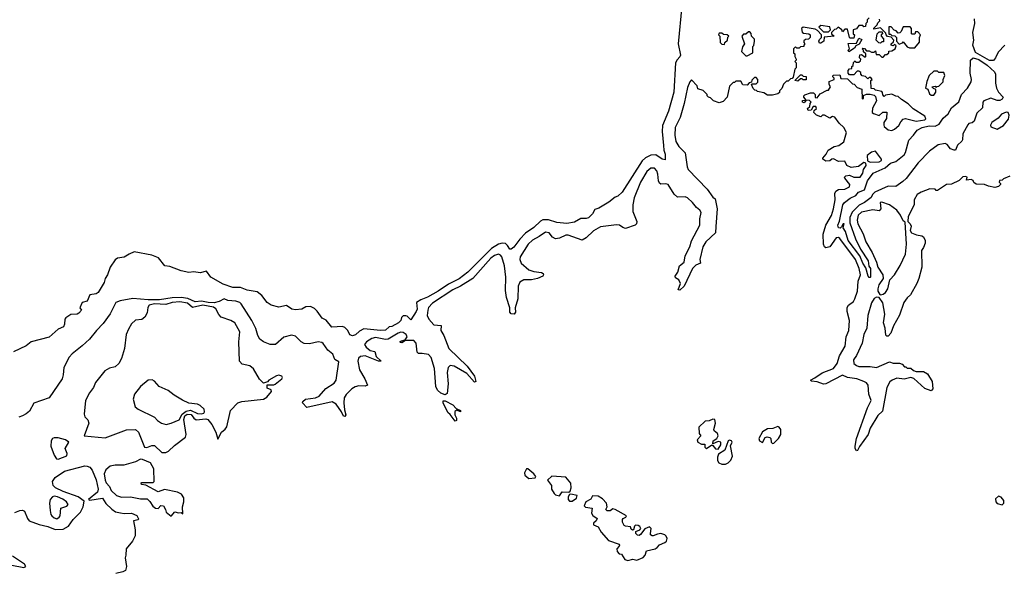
# Model space of a CAD drawing. Extents: x 2293830 to 2387798, y 66850 to 233222.
# Tile 125 of 192: x 2313853 to 2321611, y 215420 to 219775. Entities that reach past the tile are written whole.
import ezdxf

# ---------------------------------------------------------------- set-up
doc = ezdxf.new("R2010")
doc.units = 0

msp = doc.modelspace()

# ---------------------------------------------------------------- linework, layer by layer
at = {"layer": '0CON05XD'}
for points in [[(2319071.2, 219885), (2319041.8, 219585), (2319058.6, 219495), (2319055, 219481.2), (2319032.4, 219457.6), (2319020.8, 219435), (2319007.1, 219205), (2318965.5, 219055), (2318918.7, 218941.3), (2318914.3, 218895), (2318925.5, 218784.5)], [(2320545, 219790), (2320530, 219775), (2320530, 219755), (2320520, 219745), (2320518.3, 219721.7), (2320505, 219720), (2320495, 219730), (2320465, 219730), (2320446.4, 219703.6), (2320420, 219695), (2320420, 219665), (2320430, 219655), (2320425, 219630), (2320395, 219630), (2320390, 219635), (2320375, 219700), (2320355, 219700), (2320335, 219680), (2320330, 219695), (2320302.5, 219717.5), (2320285, 219700), (2320271.7, 219698.3), (2320250, 219675), (2320250, 219665), (2320270, 219645), (2320191.7, 219638.3), (2320190, 219605), (2320165, 219590), (2320155, 219590), (2320150, 219605), (2320155, 219620), (2320170, 219635), (2320170, 219655), (2320139.3, 219689.3), (2320121.7, 219701.7), (2320025, 219716.7), (2320013.3, 219705), (2320017, 219677), (2320028.3, 219668.3), (2320070, 219665), (2320080, 219655), (2320080, 219635), (2320068.3, 219621.7), (2320045, 219620), (2320031.7, 219608.3), (2320030, 219595), (2320040, 219585), (2320030, 219575), (2320030, 219565), (2320005, 219560), (2319995, 219550), (2319975, 219550), (2319965, 219560), (2319950, 219545), (2319950, 219515), (2319960, 219505), (2319960, 219485), (2319970, 219465), (2319970, 219455), (2319960, 219445), (2319970, 219435), (2319970, 219395), (2319960, 219385), (2319948.3, 219321.7), (2319938.3, 219311.7), (2319925, 219310), (2319908.3, 219291.7), (2319895, 219290), (2319871.7, 219268.3), (2319857, 219233), (2319840, 219215), (2319838.3, 219201.7), (2319825, 219190), (2319785, 219180), (2319745, 219180), (2319715, 219200), (2319665, 219210), (2319658.3, 219218.3), (2319645, 219220), (2319631.7, 219231.7), (2319620, 219265), (2319625, 219270), (2319655, 219270), (2319668.3, 219281.7), (2319670, 219305), (2319655, 219320), (2319641.7, 219318.3), (2319621.7, 219298.3), (2319618.3, 219281.7), (2319601.7, 219278.3), (2319585, 219260), (2319551.7, 219261.7), (2319535, 219290), (2319495, 219290), (2319485, 219280), (2319475, 219280), (2319445, 219250), (2319426.4, 219163.6), (2319395, 219130), (2319365, 219120), (2319320, 219135), (2319295, 219160), (2319280, 219165), (2319270, 219175), (2319270, 219185), (2319237, 219217), (2319195, 219230), (2319190, 219255), (2319145, 219300), (2319132.5, 219285), (2319115, 219240), (2319088.8, 219115), (2319055.8, 219004.2), (2319017.5, 218925), (2319014.4, 218865), (2319022.5, 218815), (2319045, 218776.7), (2319096.2, 218725), (2319112.5, 218615), (2319120.8, 218595), (2319270.3, 218440.3), (2319315, 218376), (2319333.8, 218363.8), (2319349.4, 218285), (2319336.7, 218145)], [(2321655, 218542.5), (2321605, 218520), (2321595, 218510), (2321571.7, 218508.3), (2321570, 218495), (2321580, 218485), (2321580, 218475), (2321565, 218460), (2321535, 218453.3), (2321485, 218462.5), (2321455, 218477.5), (2321388.3, 218478.3), (2321371.2, 218491.2), (2321365, 218507.5), (2321350, 218515), (2321311.7, 218511.7), (2321317.5, 218535), (2321305, 218540), (2321283.9, 218536.1), (2321255, 218507.5), (2321195, 218480), (2321155, 218477.5), (2321085, 218430), (2321075, 218430), (2321065, 218440), (2321025, 218442.5), (2320955, 218416.2), (2320925, 218397.5), (2320901.2, 218355), (2320900, 218315), (2320852.5, 218225), (2320850, 218185), (2320870, 218165), (2320877, 218147), (2320870, 218115), (2320880, 218095), (2320918.3, 218078.3), (2320960.7, 218070.7), (2320973.3, 218063.3), (2320986.7, 218035), (2320986.7, 218015), (2320975, 217980), (2320957.5, 217955), (2320961.2, 217825), (2320938, 217735), (2320921.2, 217695), (2320872.3, 217607.7), (2320845, 217583.3), (2320820, 217545), (2320785, 217447.5), (2320736.4, 217363.6), (2320716.1, 217303.9), (2320695, 217280), (2320685, 217280), (2320678.3, 217288.3), (2320673.3, 217345), (2320660, 217385), (2320670, 217455), (2320652.4, 217542.4), (2320625, 217586.7), (2320605, 217587.8), (2320585, 217578.5), (2320565, 217544.2), (2320535.4, 217445), (2320528.8, 217345), (2320505, 217294), (2320491.8, 217225), (2320445, 217127.5), (2320422.2, 217095), (2320426.4, 217066.4), (2320445, 217049.6), (2320465, 217042.7), (2320555, 217041.8), (2320605, 217034.6), (2320705, 217077.5), (2320735, 217067.5), (2320785, 217067.5), (2320805, 217060), (2320825, 217040), (2320835, 217040), (2320845, 217030), (2320875, 217030), (2320895, 217010), (2320915, 217002.5), (2320975, 217003.3), (2321006.7, 216985), (2321043, 216923), (2321047.5, 216865), (2321035, 216850), (2320985, 216868.8), (2320896.8, 216946.8), (2320875, 216956.2), (2320822.2, 216942.2), (2320765, 216948.9), (2320726.2, 216935), (2320708.3, 216921.7), (2320684.4, 216875.6), (2320651.3, 216688.7), (2320613.1, 216655), (2320554, 216556), (2320538.9, 216505), (2320469.3, 216410.7), (2320455, 216380), (2320445, 216377.5), (2320436.2, 216395), (2320435.7, 216415), (2320445, 216473.3), (2320531.5, 216715), (2320561.5, 216775), (2320544, 216825), (2320538.2, 216895), (2320525, 216912.7), (2320505, 216923.9), (2320448.8, 216945), (2320375, 216954.3), (2320335, 216974.5), (2320205, 216905.8), (2320186.1, 216903.9), (2320135, 216921.1), (2320092.5, 216925), (2320083.3, 216935), (2320118.7, 216951.3), (2320175, 216992.2), (2320265, 217026.5), (2320295, 217064.2), (2320311.8, 217125), (2320356.7, 217203.3), (2320363.9, 217275), (2320384.6, 217325), (2320389.8, 217405), (2320372.2, 217475), (2320373.9, 217506.1), (2320384.3, 217525), (2320422.5, 217555), (2320432.7, 217575), (2320453.6, 217635), (2320458.5, 217715), (2320478.8, 217765), (2320468.4, 217815), (2320438, 217885), (2320315, 218050), (2320305, 218058.5), (2320286.2, 218055), (2320236.7, 217985), (2320205, 217976.7), (2320194.2, 217984.2), (2320186, 218005), (2320182.9, 218085), (2320205.4, 218154.6), (2320248.6, 218231.4), (2320265, 218283.8), (2320278.1, 218355), (2320275.7, 218405), (2320282, 218425), (2320303.1, 218436.9), (2320355, 218438.6), (2320391.1, 218458.9), (2320392.9, 218475), (2320354, 218525), (2320351.2, 218535), (2320362.5, 218545), (2320390.7, 218550.7), (2320425, 218533.5), (2320475, 218534.2), (2320496, 218565), (2320502.5, 218595), (2320522.5, 218625), (2320520, 218645), (2320505, 218650), (2320461.7, 218618.3), (2320405, 218610), (2320370, 218625), (2320355, 218660), (2320305, 218657.5), (2320265, 218677.5), (2320253, 218677), (2320237, 218663), (2320205, 218660), (2320180, 218675), (2320180, 218685), (2320207.5, 218715), (2320223.6, 218746.4), (2320270, 218775), (2320307, 218783), (2320346.4, 218813.6), (2320367.5, 218885), (2320347.5, 218925), (2320310.7, 218960.7), (2320275, 219007.5), (2320258.3, 219011.7), (2320235, 219000), (2320195, 219022.5), (2320178.3, 219021.7), (2320165, 219010), (2320131.7, 219021.7), (2320110, 219045), (2320111.7, 219058.3), (2320130, 219075), (2320125, 219090), (2320105, 219090), (2320088.3, 219061.7), (2320065, 219060), (2320060, 219075), (2320078.3, 219091.7), (2320080, 219115), (2320090, 219125), (2320077, 219137), (2320050, 219140), (2320035, 219120), (2320020, 219125), (2320021.7, 219138.3), (2320050, 219140), (2320030, 219165), (2320030, 219175), (2320038.3, 219181.7), (2320085, 219197.5), (2320107.5, 219197.5), (2320120, 219185), (2320121.7, 219161.7), (2320135, 219160), (2320160, 219190), (2320215, 219220), (2320225, 219220), (2320240, 219245), (2320230, 219265), (2320231.7, 219288.3), (2320270, 219305), (2320270, 219315), (2320260, 219325), (2320261.7, 219338.3), (2320315, 219340), (2320321.7, 219311.7), (2320375, 219310), (2320415, 219270), (2320428.3, 219268.3), (2320451.7, 219241.7), (2320488.3, 219228.3), (2320491.7, 219151.7), (2320500, 219155), (2320501.7, 219178.3), (2320525, 219187.5), (2320555, 219187.5), (2320585, 219180), (2320595, 219170), (2320602.5, 219135), (2320573, 219077), (2320570, 219045), (2320580, 219035), (2320625, 219020), (2320653, 219047), (2320686.4, 219046.4), (2320683, 218997), (2320662.5, 218965), (2320662.5, 218945), (2320665, 218932.5), (2320695, 218907.5), (2320725, 218902.5), (2320745, 218912.5), (2320779.3, 218940.7), (2320795, 218970), (2320815, 218990), (2320833, 218997), (2320915, 218976), (2320985, 218986.7), (2320993.3, 218995), (2320983.3, 219015), (2320893.8, 219073.8), (2320853, 219113), (2320800, 219145), (2320775, 219170), (2320755, 219172.5), (2320725, 219187.5), (2320675, 219180), (2320665, 219170), (2320653, 219183), (2320651.7, 219201.7), (2320645, 219210), (2320595, 219220), (2320585, 219230), (2320561.7, 219231.7), (2320560, 219295), (2320570, 219305), (2320558.3, 219318.3), (2320545, 219320), (2320535, 219310), (2320518.3, 219328.3), (2320491.7, 219331.7), (2320480, 219345), (2320480, 219360), (2320465, 219370), (2320451.7, 219368.3), (2320425, 219340), (2320391.7, 219341.7), (2320380, 219355), (2320380, 219375), (2320391.7, 219388.3), (2320408.3, 219391.7), (2320410, 219405), (2320420, 219415), (2320421.7, 219438.3), (2320435, 219450), (2320441.7, 219441.7), (2320465, 219440), (2320478.3, 219451.7), (2320480, 219465), (2320470, 219475), (2320471.7, 219498.3), (2320485, 219500), (2320515, 219480), (2320520, 219485), (2320520, 219505), (2320501.7, 219521.7), (2320500, 219535), (2320490, 219545), (2320495, 219550), (2320508.3, 219548.3), (2320525, 219530), (2320545, 219530), (2320565, 219520), (2320585, 219520), (2320595, 219530), (2320601.7, 219501.7), (2320625, 219500), (2320645, 219480), (2320655, 219480), (2320675, 219500), (2320685, 219500), (2320700, 219515), (2320701.7, 219528.3), (2320725, 219530), (2320750, 219545), (2320758.3, 219568.3), (2320745, 219580), (2320735, 219570), (2320720, 219575), (2320720, 219585), (2320738.3, 219601.7), (2320740, 219615), (2320718.3, 219638.3), (2320691.7, 219641.7), (2320680, 219655), (2320678.3, 219668.3), (2320635, 219710), (2320581.7, 219701.7), (2320581.7, 219708.3), (2320610, 219735), (2320615, 219750), (2320630, 219765), (2320628.3, 219778.3)], [(2320225, 219680), (2320240, 219695), (2320235, 219720), (2320165, 219730), (2320150, 219715), (2320185, 219680), (2320225, 219680)], [(2320905, 219552.5), (2320941.7, 219598.3), (2320942.5, 219635), (2320950, 219655), (2320928.3, 219678.3), (2320911.7, 219678.3), (2320905, 219660), (2320885, 219660), (2320880, 219665), (2320880, 219705), (2320868.3, 219718.3), (2320815, 219720), (2320798.3, 219681.7), (2320788.3, 219671.7), (2320775, 219670), (2320758.3, 219688.3), (2320741.7, 219691.7), (2320718.3, 219718.3), (2320700, 219720), (2320701.7, 219661.7), (2320715, 219660), (2320725, 219650), (2320748.3, 219648.3), (2320760, 219635), (2320760, 219605), (2320781.7, 219581.7), (2320808.3, 219591.7), (2320815, 219600), (2320845, 219560), (2320865, 219552.5), (2320905, 219552.5)], [(2321615.5, 219575.5), (2321561.4, 219518.6), (2321542.5, 219475), (2321525, 219454.7), (2321493.8, 219453.8), (2321385, 219517.9), (2321362.9, 219575), (2321371.1, 219615), (2321362.1, 219675), (2321379, 219745), (2321377.1, 219782.9)], [(2319405, 219580), (2319410, 219595), (2319430, 219615), (2319432.5, 219637.5), (2319440, 219645), (2319427, 219657), (2319398.3, 219658.3), (2319385, 219670), (2319365, 219670), (2319360, 219655), (2319370, 219645), (2319372.5, 219595), (2319385, 219582.5), (2319405, 219580)], [(2319585, 219490), (2319630, 219515), (2319630, 219565), (2319637.5, 219572.5), (2319642.5, 219605), (2319641.7, 219621.7), (2319620, 219645), (2319617, 219667), (2319605, 219680), (2319595, 219680), (2319575, 219660), (2319555, 219660), (2319542.5, 219645), (2319562.5, 219585), (2319548.3, 219561.7), (2319540, 219525), (2319575, 219490), (2319585, 219490)], [(2320385, 219522.5), (2320380, 219535), (2320390, 219545), (2320381.7, 219588.3), (2320445, 219590), (2320465, 219630), (2320488.3, 219618.3), (2320468.3, 219581.7), (2320441.7, 219568.3), (2320429.3, 219550.7), (2320385, 219522.5)], [(2320635, 219590), (2320621.7, 219591.7), (2320600, 219615), (2320610, 219665), (2320625, 219680), (2320648.3, 219678.3), (2320650, 219665), (2320640, 219655), (2320640, 219645), (2320660, 219625), (2320658.3, 219601.7), (2320645, 219600), (2320635, 219590)], [(2320555, 217742.5), (2320545, 217742.5), (2320537.5, 217755), (2320519.5, 217819.5), (2320496.2, 217855), (2320472.8, 217912.8), (2320381.4, 218035), (2320360, 218105), (2320340, 218135), (2320350, 218165), (2320340, 218165), (2320328.3, 218141.7), (2320317, 218133), (2320303.8, 218135), (2320300, 218155), (2320312.3, 218187.7), (2320338.6, 218315), (2320351.2, 218335), (2320395, 218369.2), (2320441.7, 218388.3), (2320461.2, 218415), (2320510, 218435), (2320533.8, 218505), (2320578.5, 218565), (2320672.3, 218607.7), (2320715, 218645.6), (2320755, 218656.4), (2320820.5, 218709.5), (2320832.6, 218727.4), (2320857.3, 218825), (2320896.1, 218863.9), (2320924.6, 218905), (2320964.2, 218925), (2321017.4, 218937.4), (2321065, 218937), (2321097.3, 218952.7), (2321129.9, 219000.1), (2321167.2, 219032.8), (2321195, 219081.8), (2321252.3, 219127.7), (2321272.5, 219185), (2321321.6, 219235), (2321349.3, 219285), (2321351, 219305), (2321341.1, 219355), (2321344, 219456), (2321365, 219475.3), (2321411.2, 219461.2), (2321475, 219416.9), (2321532.2, 219365), (2321540.3, 219345), (2321540.4, 219275), (2321550, 219235), (2321564.4, 219205), (2321601.9, 219165), (2321595, 219150), (2321575, 219139.1), (2321555, 219138.2), (2321505, 219156.1), (2321448.9, 219135), (2321442.3, 219125), (2321439.2, 219080.8), (2321395, 219039.2), (2321373.6, 218976.4), (2321356.6, 218963.4), (2321332.3, 218957.7), (2321322.7, 218947.3), (2321284.7, 218875), (2321281.8, 218828.2), (2321275, 218817.1), (2321243.1, 218786.9), (2321225, 218748), (2321215, 218745.7), (2321187, 218757), (2321161.3, 218791.3), (2321145, 218800.4), (2321090.4, 218789.6), (2321021.7, 218738.3), (2320932.7, 218647.3), (2320836.3, 218523.7), (2320810.5, 218499.5), (2320755, 218460.6), (2320695, 218463.3), (2320591.2, 218415), (2320572.5, 218397.5), (2320562, 218375), (2320509.2, 218335), (2320466.7, 218313.3), (2320411.1, 218258.9), (2320394.3, 218215), (2320393.3, 218175), (2320438.3, 218048.3), (2320476.9, 217966.9), (2320537.5, 217875), (2320543, 217833), (2320555.7, 217815), (2320557, 217747), (2320555, 217742.5)], [(2319985, 219290), (2319960, 219295), (2320005, 219340), (2320015, 219340), (2320025, 219330), (2320048.3, 219328.3), (2320048.3, 219301.7), (2320025, 219300), (2320018.3, 219308.3), (2320005, 219310), (2319985, 219290)], [(2321055, 219180), (2321070, 219205), (2321070, 219225), (2321051.7, 219231.7), (2321040, 219245), (2321065, 219250), (2321075, 219240), (2321081.7, 219248.3), (2321095, 219250), (2321130, 219285), (2321130, 219305), (2321142.5, 219335), (2321135, 219360), (2321095, 219360), (2321085, 219370), (2321055, 219370), (2321020, 219335), (2321000.7, 219289.3), (2320990, 219235), (2321008.3, 219228.3), (2321021.7, 219191.7), (2321035, 219180), (2321055, 219180)], [(2321555, 218913.3), (2321605, 218942.5), (2321645, 218992.5), (2321648.3, 219021.7), (2321640, 219045), (2321625, 219046.7), (2321589.3, 219030.7), (2321561.7, 218998.3), (2321513.3, 218965), (2321502.5, 218945), (2321505, 218930), (2321555, 218913.3)], [(2318925.5, 218784.5), (2318927, 218747), (2318938, 218715), (2318938.3, 218671.7), (2318915, 218676.7), (2318865, 218709.2), (2318825, 218708.1), (2318783.6, 218686.4), (2318758.5, 218661.5), (2318600, 218415), (2318566.7, 218385), (2318544.2, 218375.8), (2318495, 218336.2), (2318415, 218289.2), (2318385, 218280), (2318366, 218245), (2318335, 218214.3), (2318315, 218207.5), (2318275, 218207.5), (2318225, 218178.6), (2318165, 218169.5), (2318085, 218177.5), (2318018.3, 218198.3), (2317975, 218198.5), (2317955, 218188.6), (2317905, 218138.6), (2317836.9, 218093.1), (2317793.4, 218046.6), (2317745, 217981.2), (2317725, 217967.5), (2317715, 217967.5), (2317696.7, 217996.7), (2317680, 218010), (2317655, 218013.5), (2317625, 218006.5), (2317569.3, 217970.7), (2317384.4, 217785), (2317315, 217731.5), (2317230.5, 217689.5), (2317150, 217635), (2317065, 217587.3), (2317012.6, 217567.4), (2316980, 217545), (2316983.3, 217495), (2316976.7, 217475), (2316935, 217410), (2316905, 217437.5), (2316895, 217442.5), (2316875, 217440), (2316861.7, 217428.3), (2316856.2, 217405), (2316837.5, 217385), (2316785, 217356.7), (2316765, 217353.3), (2316735, 217329.2), (2316695.4, 217324.6), (2316565, 217338.1), (2316529.4, 217320.6), (2316498.3, 217291.7), (2316475, 217282.5), (2316455, 217292.5), (2316438.8, 217325), (2316415, 217349.2), (2316395, 217357.1), (2316312.7, 217352.7), (2316266.9, 217406.9), (2316235, 217422), (2316197.6, 217477.6), (2316175, 217499.2), (2316145, 217516), (2316108.3, 217511.7), (2316075, 217493.3), (2316025, 217488), (2315997.5, 217495), (2315955, 217523.3), (2315895, 217510), (2315835, 217524.4), (2315801.4, 217545), (2315760.2, 217600.2), (2315725, 217630), (2315645, 217643.6), (2315593.3, 217663.3), (2315533.3, 217665), (2315455, 217691.1), (2315358.1, 217745), (2315325, 217792.5), (2315275, 217778.8), (2315225, 217789.1), (2315185, 217783.9), (2315125, 217794.7), (2315035, 217829.5), (2314996.2, 217835), (2314947, 217897), (2314895, 217919.4), (2314755, 217946.9), (2314715, 217927.5), (2314675.5, 217904.5), (2314624.3, 217895.7), (2314605, 217883.3), (2314566.4, 217823.6), (2314545.8, 217765), (2314525.7, 217735), (2314519.2, 217705), (2314471.2, 217625), (2314455, 217614), (2314404.5, 217605.5), (2314383.8, 217556.2), (2314343.8, 217545), (2314327.5, 217505), (2314340, 217485), (2314318.8, 217461.2), (2314305, 217454.2), (2314255, 217452), (2314215, 217426.2), (2314208.8, 217415), (2314206.7, 217375), (2314197.5, 217355), (2314155, 217336.7), (2314085, 217273.8), (2313944.4, 217235.6), (2313903.3, 217205), (2313805, 217157.1)], [(2320555, 218652.5), (2320625, 218653.8), (2320643.3, 218665), (2320643.3, 218675), (2320595, 218740), (2320565, 218730), (2320530, 218705), (2320531.7, 218661.7), (2320555, 218652.5)], [(2319336.7, 218145), (2319334, 218095), (2319258.6, 218025), (2319235.7, 217985), (2319212, 217885), (2319217.5, 217855), (2319180.3, 217839.7), (2319154.5, 217815.5), (2319088.8, 217675), (2319055, 217643.8), (2319040, 217645), (2319058.8, 217695), (2319046.1, 217726.1), (2319020.7, 217740.7), (2319017.5, 217755), (2319037.5, 217785), (2319052.5, 217835), (2319087.5, 217865), (2319096.7, 217915), (2319131.9, 217985), (2319145, 218033.3), (2319212.9, 218155), (2319212, 218205), (2319221.1, 218255), (2319212.5, 218275), (2319184.5, 218294.5), (2319155, 218335.6), (2319115, 218370), (2319095, 218378.1), (2319035, 218375.8), (2319009.3, 218399.3), (2318961.2, 218475), (2318945, 218482), (2318905, 218480), (2318895, 218486.7), (2318885.8, 218505.8), (2318881.4, 218558.6), (2318872.9, 218585), (2318855, 218604.2), (2318825, 218605.6), (2318795, 218579.2), (2318745, 218493.8), (2318695, 218370), (2318683.5, 218315), (2318683.4, 218263.4), (2318715.8, 218185), (2318713.8, 218165), (2318703.3, 218155), (2318625, 218130.8), (2318605, 218136.2), (2318577.5, 218155), (2318555, 218159.2), (2318428.3, 218141.7), (2318375, 218111.1), (2318315, 218055.5), (2318285, 218037.8), (2318175, 218078.2), (2318155, 218076.9), (2318105, 218053.8), (2318075, 218049.1), (2318051.3, 218061.3), (2318025, 218095.6), (2317995, 218101.9), (2317945, 218065.5), (2317892, 218038), (2317858.5, 218005), (2317796.4, 217905), (2317793.6, 217885), (2317805, 217857.5), (2317865, 217804.3), (2317905, 217790.6), (2317965, 217783.3), (2317976.7, 217775), (2317978.8, 217765), (2317975, 217753.8), (2317932.5, 217735), (2317885.7, 217724.3), (2317825, 217725.6), (2317793.9, 217706.1), (2317780, 217675), (2317776.9, 217575), (2317756.2, 217505), (2317759.3, 217470.7), (2317750, 217455), (2317725, 217456.7), (2317715, 217470), (2317714, 217505), (2317688, 217585), (2317680, 217640), (2317683.5, 217745), (2317673.5, 217835), (2317651.5, 217905), (2317640.5, 217920.5), (2317626, 217926), (2317595, 217917.1), (2317565, 217894.6), (2317423.3, 217736.7), (2317325.7, 217674.3), (2317265, 217646), (2317105, 217540.9), (2317075, 217505.7), (2317067.3, 217485), (2317063.8, 217445), (2317075.5, 217415), (2317115, 217370), (2317173.8, 217365), (2317171.9, 217325), (2317195, 217286.2), (2317233.1, 217185), (2317378, 217045), (2317436, 216965), (2317446.1, 216923.9), (2317435, 216917.5), (2317376.7, 216986.7), (2317275, 217043.3), (2317245, 217048.5), (2317229.5, 217035), (2317220, 216995), (2317229.3, 216905), (2317220.2, 216829.8), (2317205, 216817.8), (2317170.8, 216830.8), (2317144.5, 216854.5), (2317131.2, 216885), (2317121.1, 217025), (2317095, 217112), (2317075, 217135.5), (2317024.1, 217144.1), (2316995, 217143.8), (2316984, 217154), (2316975.5, 217225), (2316957.9, 217247.9), (2316892.5, 217247.5), (2316865, 217228.1), (2316850.6, 217230.6), (2316848, 217235), (2316860, 217245), (2316888.8, 217251.2), (2316904.5, 217275), (2316897.8, 217295), (2316875, 217310), (2316855, 217311.8), (2316835, 217305.4), (2316755, 217256.5), (2316735, 217254.6), (2316655, 217270.3), (2316626.7, 217263.3), (2316585, 217235.6), (2316570, 217215), (2316581.9, 217195), (2316615, 217167.5), (2316651.2, 217161.2), (2316661.7, 217121.7), (2316700, 217085), (2316680, 217085), (2316575, 217125.4), (2316538.9, 217121.1), (2316522.7, 217107.3), (2316518.2, 217085), (2316530, 217015), (2316571.4, 216945), (2316592.5, 216895), (2316575, 216886.2), (2316525, 216890.5), (2316495, 216881.8), (2316468.6, 216865), (2316425, 216822.5), (2316410.5, 216795), (2316406.5, 216755), (2316411.1, 216701.1), (2316422, 216662), (2316415, 216646.7), (2316405, 216650), (2316388, 216685), (2316345, 216744), (2316315, 216764.3), (2316115, 216718), (2316081.4, 216755), (2316084.2, 216765), (2316105.5, 216784.5), (2316184.6, 216795.4), (2316211.7, 216808.3), (2316265, 216867.5), (2316329.7, 216910.3), (2316346.2, 216935), (2316368.3, 217078.3), (2316335, 217098), (2316319.1, 217139.1), (2316281.7, 217171.7), (2316245, 217223.8), (2316232.3, 217232.3), (2316205, 217236), (2316135, 217220.8), (2316095, 217222), (2316071.2, 217235), (2316025, 217282), (2315995, 217290), (2315935, 217273.8), (2315867.5, 217215), (2315825, 217216), (2315773.3, 217235), (2315745, 217256.2), (2315728.6, 217285), (2315712.5, 217342.5), (2315681.4, 217405), (2315596.9, 217535), (2315586.2, 217546.2), (2315556.2, 217556.2), (2315493.1, 217563.1), (2315465, 217576), (2315423.3, 217555), (2315385, 217544.6), (2315338.8, 217545), (2315285, 217557), (2315235, 217550.3), (2315176.6, 217576.6), (2315125, 217586.6), (2315055, 217583.1), (2314955, 217568.2), (2314865, 217567.7), (2314745, 217578.8), (2314645, 217560.6), (2314610.8, 217545), (2314565, 217456.7), (2314510.5, 217379.5), (2314456.7, 217325), (2314403.9, 217256.1), (2314344.3, 217205.7), (2314265, 217141.2), (2314242, 217115), (2314200.8, 217035), (2314196, 216975), (2314187.5, 216945), (2314084.2, 216795.8), (2313965, 216753.3), (2313929.7, 216690.3), (2313905, 216668), (2313875, 216652), (2313845, 216643.8)], [(2320635, 217606.2), (2320655, 217612), (2320674.3, 217625.7), (2320692, 217655), (2320708.8, 217725), (2320746.8, 217763.2), (2320791.2, 217838.8), (2320832.3, 217927.7), (2320841.2, 218005), (2320828.3, 218178.3), (2320815, 218190), (2320793.3, 218235), (2320764.2, 218274.2), (2320705, 218316.7), (2320645, 218336.9), (2320633.8, 218335), (2320637.5, 218285), (2320625, 218270), (2320576.1, 218276.1), (2320485, 218257.3), (2320459.1, 218235), (2320450.6, 218195), (2320455.4, 218165), (2320498.1, 218088.1), (2320520, 218025), (2320569.8, 217939.7), (2320604, 217865), (2320615, 217824.2), (2320653.2, 217763.2), (2320656, 217735), (2320622.3, 217685), (2320613.2, 217655), (2320615.5, 217635.5), (2320630, 217610), (2320635, 217606.2)], [(2314973.5, 216363.5), (2315005, 216364.2), (2315026.1, 216373.9), (2315071.7, 216418.3), (2315159.1, 216485), (2315164, 216505), (2315145.5, 216625), (2315155, 216652.2), (2315171.6, 216665), (2315205, 216664.7), (2315223.7, 216633.7), (2315241.9, 216621.9), (2315318.9, 216628.9), (2315335.2, 216625.2), (2315366.5, 216585), (2315399.2, 216525), (2315415, 216470), (2315443.3, 216525), (2315472.4, 216547.6), (2315484.6, 216565.4), (2315515, 216696.2), (2315572.5, 216755), (2315603, 216767), (2315775, 216783.3), (2315799.3, 216800.7), (2315837.5, 216845), (2315835, 216857.5), (2315801.7, 216871.7), (2315801.7, 216898.3), (2315855, 216897.5), (2315865, 216902.5), (2315917.5, 216945), (2315922.5, 216955), (2315917.5, 216965), (2315895, 216972.5), (2315875, 216967.5), (2315817, 216933), (2315805, 216920), (2315775, 216910), (2315741.7, 216941.7), (2315694.3, 217024.3), (2315665, 217046), (2315605, 217060), (2315584.4, 217084.4), (2315578.1, 217235), (2315587.1, 217315), (2315548, 217385), (2315516.7, 217405), (2315441.1, 217431.1), (2315422, 217452), (2315396.9, 217496.9), (2315379.3, 217509.3), (2315295, 217526), (2315215, 217508), (2315175, 217541.1), (2315115, 217551), (2315053.3, 217545), (2315005, 217531.4), (2314915, 217535.9), (2314873.3, 217525), (2314863.6, 217506.4), (2314856.4, 217463.6), (2314839.3, 217430.7), (2314815, 217413.3), (2314763.9, 217406.1), (2314735, 217377.5), (2314710, 217335), (2314691.2, 217295), (2314679.2, 217185), (2314654.3, 217105.7), (2314634, 217065), (2314605, 217040), (2314561.2, 217028.8), (2314523, 217007), (2314449.2, 216915), (2314433.2, 216876.8), (2314402, 216835), (2314370.8, 216775), (2314360, 216665), (2314366.4, 216646.4), (2314390.7, 216620.7), (2314398.8, 216595), (2314360, 216495), (2314525, 216480.8), (2314695, 216542.5), (2314765, 216545.8), (2314790, 216525), (2314835.8, 216405.8), (2314855, 216402.5), (2314895, 216420), (2314915, 216420), (2314973.5, 216363.5)], [(2315005.6, 216585.6), (2315045, 216594.4), (2315109, 216621), (2315133.9, 216666.1), (2315165, 216690.8), (2315198.4, 216698.4), (2315255, 216671.8), (2315285, 216667.8), (2315302.5, 216675), (2315308.6, 216685), (2315305.8, 216705), (2315275, 216733.8), (2315255, 216744), (2315185, 216752.9), (2315135.4, 216775.4), (2315070, 216815), (2315023.2, 216853.2), (2314951.2, 216885), (2314915, 216926.7), (2314897.7, 216937.7), (2314865, 216933.3), (2314805, 216883.8), (2314756.4, 216823.6), (2314746.7, 216785), (2314763.3, 216725), (2314785, 216706.2), (2314915, 216643.8), (2314937.3, 216617.3), (2314970, 216595), (2315005.6, 216585.6)], [(2317285, 216612), (2317245, 216663.3), (2317225, 216678.8), (2317189.2, 216755), (2317189.3, 216770.7), (2317205, 216772), (2317265, 216738.6), (2317291.2, 216711.2), (2317326.2, 216695), (2317325, 216684), (2317297.5, 216697.5), (2317282.3, 216687.7), (2317281.4, 216661.4), (2317295.5, 216634.5), (2317293.9, 216616.1), (2317285, 216612)], [(2319355, 216391.4), (2319376.7, 216425), (2319376, 216445), (2319355, 216450), (2319313.3, 216433.3), (2319315.7, 216455), (2319345, 216475.7), (2319355.4, 216495), (2319351.1, 216515), (2319324.7, 216534.7), (2319321.5, 216545), (2319334.2, 216595), (2319328.8, 216625), (2319315, 216628), (2319285, 216614), (2319255, 216610.8), (2319204.6, 216565), (2319207.5, 216515), (2319219.2, 216495), (2319191.1, 216465), (2319195, 216446.2), (2319225, 216430), (2319250, 216430), (2319252, 216405), (2319258.3, 216398.3), (2319265, 216396.2), (2319305, 216424), (2319315, 216420), (2319335, 216393.1), (2319355, 216391.4)], [(2319785, 216435.8), (2319795, 216438.6), (2319832, 216475), (2319850, 216505), (2319850.5, 216545), (2319835.8, 216565), (2319825, 216568.9), (2319786.8, 216553.2), (2319745, 216550.5), (2319705, 216526.9), (2319675.5, 216475), (2319682.5, 216455), (2319705, 216443.3), (2319727.4, 216482.6), (2319742.7, 216487.3), (2319763.3, 216483.3), (2319770, 216475), (2319775, 216444.2), (2319785, 216435.8)], [(2314155, 216312.5), (2314225, 216338.8), (2314228.1, 216355), (2314211.2, 216395), (2314240, 216445), (2314214.1, 216464.1), (2314155, 216478.8), (2314125, 216480), (2314112.5, 216475), (2314100, 216455), (2314098.8, 216415), (2314124.3, 216344.3), (2314143.8, 216313.8), (2314155, 216312.5)], [(2319385, 216271.8), (2319415, 216272.7), (2319435, 216283.3), (2319455.2, 216304.7), (2319467.9, 216335), (2319454.2, 216415.8), (2319465.4, 216445.4), (2319461.2, 216455), (2319445, 216462), (2319433.9, 216456.1), (2319408.5, 216381.5), (2319359.3, 216350.7), (2319351.7, 216328.3), (2319351.9, 216301.9), (2319362, 216282), (2319385, 216271.8)], [(2315045, 215862.5), (2315075, 215897.5), (2315105, 215887.5), (2315125, 215890), (2315138.3, 215881.7), (2315136.2, 215935), (2315147.1, 215975), (2315145, 216007.5), (2315126.8, 216036.8), (2315095, 216050.8), (2314995, 216071.2), (2314945, 216053.3), (2314847, 216107), (2314811.7, 216111.7), (2314810, 216125), (2314815, 216127.5), (2314905, 216127.5), (2314912.5, 216135), (2314909.2, 216235), (2314882.3, 216282.3), (2314820, 216310), (2314805, 216310.6), (2314765, 216291.1), (2314672.5, 216265), (2314605, 216264.4), (2314565, 216255.7), (2314531.3, 216228.7), (2314517.1, 216195), (2314525, 216146.7), (2314534.6, 216124.6), (2314561.4, 216095), (2314573.7, 216063.7), (2314616.7, 216025), (2314655, 216010.8), (2314725, 216014.4), (2314805, 216000), (2314857.7, 215997.7), (2314878.8, 215978.8), (2314900.5, 215940.5), (2314924.1, 215924.1), (2314945, 215923.3), (2314965, 215946.7), (2314985, 215942.5), (2315002.5, 215915), (2315007.5, 215895), (2315045, 215862.5)], [(2313815, 215891), (2313855, 215906.5), (2313875, 215910.8), (2313891.3, 215901.3), (2313913.5, 215843.5), (2313926.6, 215826.6), (2314006.2, 215796.2), (2314075, 215780.9), (2314132.7, 215757.3), (2314195, 215760), (2314237.2, 215782.8), (2314275, 215836.7), (2314332.5, 215895), (2314353.6, 215935), (2314361.2, 215981.2), (2314313.5, 216013.5), (2314195, 216056.2), (2314135.6, 216085), (2314116.4, 216105), (2314110, 216135), (2314132, 216168), (2314205, 216216.4), (2314365, 216259.2), (2314385, 216257.5), (2314405, 216247.5), (2314425, 216223.8), (2314455, 216148.8), (2314472.2, 216075), (2314465, 216050.8), (2314393.6, 215993.6), (2314405, 215988), (2314505, 216003.8), (2314532.5, 215962.5), (2314577.5, 215917.5), (2314607, 215897), (2314647.7, 215887.7), (2314675, 215883.3), (2314735, 215886.7), (2314775, 215868.8), (2314788.8, 215841.2), (2314785, 215832.5), (2314750, 215825), (2314762.5, 215755), (2314761.7, 215708.3), (2314742.5, 215665), (2314692.5, 215605), (2314690, 215555), (2314682.5, 215535), (2314693.8, 215465), (2314686.7, 215435), (2314665, 215422.5), (2314610.5, 215409.5)], [(2317865, 216158.8), (2317915, 216164), (2317918.8, 216175), (2317903.8, 216195), (2317856.6, 216236.6), (2317845, 216235.6), (2317829.4, 216205), (2317833.3, 216185), (2317865, 216158.8)], [(2318105, 216023.3), (2318126.7, 216053.3), (2318178.3, 216051.7), (2318189.5, 216060.5), (2318198.1, 216085), (2318195, 216122.5), (2318155, 216170), (2318045, 216177.1), (2318012.5, 216145), (2318044, 216105), (2318043.1, 216075), (2318065, 216042), (2318075, 216031.4), (2318105, 216023.3)], [(2314145, 215842.2), (2314165, 215854.2), (2314171.2, 215865), (2314177.5, 215925), (2314225, 215941.2), (2314234, 215955), (2314222.5, 215975), (2314192.5, 215995), (2314151.2, 216015), (2314125, 216019.4), (2314110, 216015), (2314093.6, 215993.6), (2314088.8, 215965), (2314093.6, 215906.4), (2314098.8, 215875), (2314106, 215865), (2314125, 215848.6), (2314145, 215842.2)], [(2318185, 215980.8), (2318205, 215981.5), (2318239.2, 216005), (2318245.9, 216025.9), (2318195, 216036), (2318185, 216032), (2318175.6, 216015), (2318173.8, 215993.8), (2318185, 215980.8)], [(2318645, 215513.8), (2318685, 215523.8), (2318715, 215516.2), (2318765, 215535.7), (2318781.4, 215555), (2318790.7, 215589.3), (2318860, 215605), (2318875.9, 215614.1), (2318895, 215637.1), (2318935, 215653.5), (2318948, 215665), (2318953.8, 215685), (2318946.9, 215705), (2318935, 215716.2), (2318904.6, 215725.4), (2318878.3, 215721.7), (2318845, 215706.2), (2318835, 215708), (2318824, 215715), (2318822, 215725), (2318828.8, 215765), (2318815, 215777.5), (2318778.3, 215761.7), (2318745, 215716.7), (2318735, 215710), (2318721.7, 215711.7), (2318707.5, 215725), (2318707.5, 215742.5), (2318740, 215755), (2318746.2, 215765), (2318739.7, 215779.7), (2318725, 215789.4), (2318705, 215791.2), (2318696.1, 215783.9), (2318690, 215755), (2318682.5, 215752.5), (2318670, 215760), (2318665, 215777.5), (2318625, 215783.3), (2318615, 215790), (2318602, 215815), (2318602, 215835), (2318606.7, 215845), (2318627.5, 215855), (2318635, 215866), (2318545, 215915.6), (2318525, 215918.8), (2318505, 215903.3), (2318482.5, 215905), (2318470, 215915), (2318481.2, 215935), (2318477.1, 215965), (2318445, 215999.4), (2318410.9, 216020.9), (2318366.4, 216023.6), (2318353.3, 215995), (2318314.4, 215975.6), (2318301.2, 215945), (2318312, 215932), (2318362.5, 215925), (2318358.1, 215885), (2318368.2, 215868.2), (2318404, 215845), (2318395.6, 215824.4), (2318372.9, 215807.1), (2318374.4, 215795), (2318409.5, 215779.5), (2318435, 215736.7), (2318491.7, 215671.7), (2318575, 215642.5), (2318580, 215635), (2318576.7, 215625), (2318556.7, 215605), (2318560, 215585), (2318575, 215566.7), (2318595, 215562.5), (2318621.7, 215521.7), (2318645, 215513.8)], [(2321595, 215952), (2321607.5, 215965), (2321606.2, 215985), (2321585, 216011.2), (2321565, 216020), (2321540.6, 215999.4), (2321542.9, 215975), (2321555, 215962.5), (2321595, 215952)], [(2313791.2, 215475), (2313885, 215458.1), (2313900, 215465), (2313891.4, 215485), (2313795, 215548.2)]]:
    msp.add_lwpolyline(points, dxfattribs=at)

doc.saveas('drawing.dxf')
